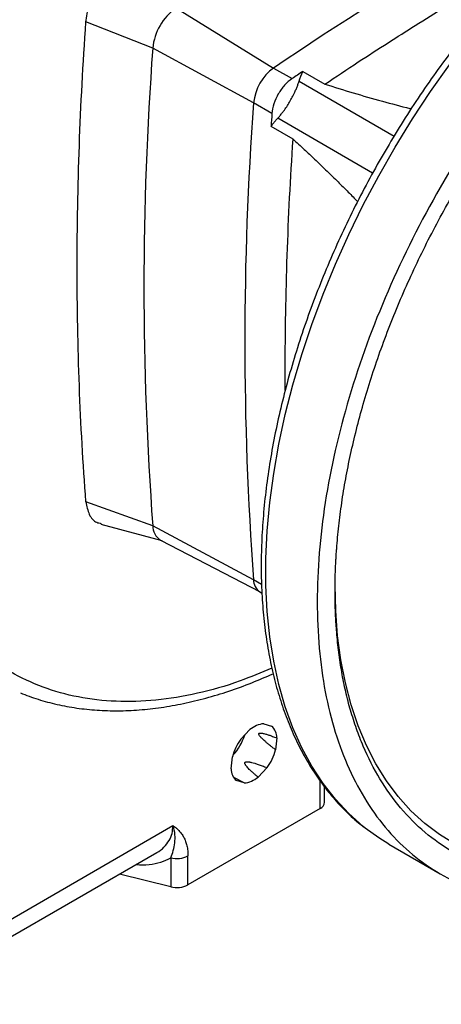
# Model space of a CAD drawing. Header units: inches. Extents: x 0 to 85, y 0 to 55.
# Tile 10 of 26: x 75.5 to 78.7, y 13.6 to 21. Entities that reach past the tile are written whole.
import ezdxf

# ---------------------------------------------------------------- set-up
doc = ezdxf.new("R2010")
doc.units = ezdxf.units.IN
doc.header["$LTSCALE"] = 5
doc.header["$MEASUREMENT"] = 0

msp = doc.modelspace()

# ---------------------------------------------------------------- linework, layer by layer
for p, q in [((76.6824, 21.1223), (77.4226, 20.6679)), ((76.5066, 20.8178), (76.0009, 21.0163)), ((77.2703, 20.4041), (76.5066, 20.8178)), ((77.4226, 20.6679), (77.5618, 20.5875)), ((77.6432, 20.6423), (77.8102, 20.5458)), ((77.6155, 20.5681), (78.3349, 20.1528)), ((77.4095, 20.3237), (77.2703, 20.4041)), ((78.1719, 19.8719), (77.4531, 20.2869)), ((77.5698, 20.1294), (77.4028, 20.2258)), ((76.5066, 17.2026), (76.0009, 17.3838)), ((76.1145, 17.2151), (76.5747, 17.0897)), ((77.2703, 16.7939), (76.5066, 17.2026)), ((76.5658, 17.0943), (77.3201, 16.7009)), ((77.3314, 16.7586), (77.2703, 16.7939)), ((77.3186, 16.7017), (77.3338, 16.6929)), ((77.1748, 15.587), (77.2429, 15.6588)), ((77.348, 15.7034), (77.4064, 15.6853)), ((77.4469, 15.5955), (77.4372, 15.5055)), ((77.1004, 15.3626), (77.1101, 15.4526)), ((77.3726, 15.3711), (77.3045, 15.2993)), ((77.1994, 15.2547), (77.1269, 15.2943)), ((77.1994, 15.2547), (77.1409, 15.2728)), ((77.7737, 15.0605), (77.7737, 15.271)), ((77.8083, 15.1087), (77.8083, 15.2263)), ((77.7737, 15.0605), (76.7736, 14.4831)), ((74.629, 13.7594), (76.6602, 14.932)), ((78.2949, 14.7921), (78.6847, 14.5671)), ((74.5474, 13.5792), (76.5366, 14.7275)), ((76.6433, 14.6883), (76.6433, 14.4687)), ((76.7736, 14.4831), (76.7736, 14.7026)), ((76.6433, 14.4687), (76.2557, 14.5654))]:
    msp.add_line(p, q)
at = {"flags": 128}
for points in [[(78.1162, 14.9131), (78.1009, 14.9253), (77.9914, 15.0226), (77.8898, 15.1312), (77.7965, 15.2508), (77.7116, 15.3811), (77.6355, 15.5215), (77.5683, 15.6718), (77.5104, 15.8313), (77.4618, 15.9998), (77.4228, 16.1765), (77.3935, 16.361), (77.3738, 16.5527), (77.364, 16.751), (77.364, 16.9552), (77.3738, 17.1649), (77.3935, 17.3792), (77.4228, 17.5977), (77.4618, 17.8194), (77.5104, 18.0439), (77.5683, 18.2704), (77.6355, 18.4981), (77.7116, 18.7265), (77.7965, 18.9547), (77.8898, 19.1821), (77.9914, 19.408), (78.1009, 19.6317), (78.2179, 19.8524), (78.3421, 20.0696), (78.4732, 20.2825), (78.6106, 20.4905), (78.754, 20.6929)], [(78.7983, 14.7907), (78.6787, 14.8637), (78.5663, 14.9486), (78.4615, 15.0451), (78.3646, 15.1528), (78.276, 15.2713), (78.1959, 15.4004), (78.1246, 15.5395), (78.0623, 15.6883), (78.0093, 15.8461), (77.9656, 16.0126), (77.9315, 16.1872), (77.9071, 16.3693), (77.8924, 16.5583), (77.8875, 16.7536), (77.8875, 16.7536)], [(78.2949, 14.7921), (78.2179, 14.8397), (78.1162, 14.9131)]]:
    msp.add_lwpolyline(points, dxfattribs=at)
for centre, radius, start, end in [((91.2623, 0.3044), 24.6213, 115.7933, 124.20132), ((76.9337, 20.7742), 0.4293, 125.82689, 174.17311), ((101.1019, 19.0102), 24.6616, 175.79668, 184.20332), ((77.6403, 20.3663), 0.3719, 125.82687, 174.17313), ((101.8313, 18.599), 24.6273, 175.79667, 184.20333), ((76.6315, 17.2005), 0.1249, 179.05659, 238.27628), ((77.379, 16.7921), 0.1088, 179.07696, 236.25974), ((77.3649, 15.5174), 0.1868, 95.18959, 130.78377), ((77.3243, 15.5942), 0.1226, 0.58785, 47.9554), ((77.5066, 15.3447), 0.4109, 143.86094, 164.77233), ((76.8258, 15.7377), 0.3966, 316.52357, 342.36996), ((77.0408, 15.6134), 0.4109, 323.86097, 344.77246), ((77.2231, 15.3639), 0.1226, 180.58772, 227.95529), ((77.1825, 15.4408), 0.1868, 275.18999, 310.78338), ((77.7501, 15.114), 0.0584, 293.83402, 354.84572), ((76.6895, 14.8667), 0.1844, 255.46472, 297.13018), ((76.6895, 14.6472), 0.1844, 255.46472, 297.13018)]:
    msp.add_arc(centre, radius, start, end)
for points, knots in [([(74.4341, 18.2956), (74.4373, 18.4257), (74.4436, 18.6861), (74.4944, 19.0967), (74.575, 19.5172), (74.6876, 19.9452), (74.8303, 20.3761), (75.002, 20.8058), (75.2008, 21.2303), (75.425, 21.6453), (75.6724, 22.047), (75.9405, 22.4314), (76.2269, 22.7949), (76.5286, 23.134), (76.843, 23.4453), (77.1668, 23.7259), (77.497, 23.9731), (77.8305, 24.1845), (78.1639, 24.3581), (78.4941, 24.4922), (78.8179, 24.5854), (79.1323, 24.637), (79.434, 24.6464), (79.7204, 24.6135), (79.9885, 24.5387), (80.2359, 24.4226), (80.4601, 24.2664), (80.659, 24.0715), (80.8305, 23.8399), (80.9735, 23.574), (81.0851, 23.2753), (81.1619, 22.9797), (81.1868, 22.7736), (81.1973, 22.6866)], [0, 0, 0, 0, 0.03254, 0.06508, 0.09762, 0.13016, 0.1627, 0.19524, 0.22778, 0.26032, 0.29286, 0.3254, 0.35794, 0.39048, 0.42302, 0.45556, 0.4881, 0.52064, 0.55318, 0.58572, 0.61826, 0.6508, 0.68334, 0.71588, 0.74842, 0.78096, 0.8135, 0.84604, 0.87858, 0.91112, 0.94366, 0.9762, 1, 1, 1, 1]), ([(84.1165, 20.3012), (84.1165, 20.5417), (84.096, 20.7704), (84.0147, 21.1952), (83.9539, 21.3914), (83.7946, 21.7437), (83.6959, 21.8999), (83.4645, 22.1662), (83.3317, 22.2764), (83.0372, 22.4465), (82.8755, 22.5064), (82.5291, 22.5737), (82.3446, 22.5811), (81.9598, 22.543), (81.7595, 22.4975), (81.351, 22.3555), (81.1427, 22.259), (80.7262, 22.0185), (80.518, 21.8746), (80.1095, 21.5449), (79.9092, 21.3592), (79.5244, 20.953), (79.3398, 20.7325), (78.9935, 20.2654), (78.8317, 20.0187), (78.5372, 19.5086), (78.4045, 19.2451), (78.1731, 18.7116), (78.0744, 18.4416), (77.915, 17.9052), (77.8543, 17.6389), (77.773, 17.1202), (77.7525, 16.8679), (77.7525, 16.6274)], [0, 0, 0, 0, 0.0625, 0.0625, 0.125, 0.125, 0.1875, 0.1875, 0.25, 0.25, 0.3125, 0.3125, 0.375, 0.375, 0.4375, 0.4375, 0.5, 0.5, 0.5625, 0.5625, 0.625, 0.625, 0.6875, 0.6875, 0.75, 0.75, 0.8125, 0.8125, 0.875, 0.875, 0.9375, 0.9375, 1, 1, 1, 1]), ([(80.4857, 22.3696), (80.4559, 22.3521), (80.3698, 22.3015), (80.2275, 22.2101), (80.0597, 22.0924), (79.8934, 21.9651), (79.7289, 21.8289), (79.5667, 21.684), (79.4073, 21.5309), (79.251, 21.3699), (79.0984, 21.2017), (78.9497, 21.0265), (78.8055, 20.845), (78.666, 20.6576), (78.5318, 20.4647), (78.403, 20.2671), (78.2801, 20.065), (78.1634, 19.8593), (78.0532, 19.6503), (77.9499, 19.4387), (77.8536, 19.225), (77.7648, 19.0099), (77.6835, 18.7938), (77.6102, 18.5775), (77.5448, 18.3614), (77.4878, 18.1461), (77.4391, 17.9323), (77.399, 17.7205), (77.3677, 17.5113), (77.3451, 17.3052), (77.3314, 17.1028), (77.3267, 16.9047), (77.3309, 16.7113), (77.3442, 16.5233), (77.3666, 16.3412), (77.3979, 16.1655), (77.4382, 15.9966), (77.4873, 15.8352), (77.5452, 15.6817), (77.6116, 15.5367), (77.6863, 15.4005), (77.7692, 15.2736), (77.8598, 15.1563), (77.9582, 15.0496), (78.041, 14.971), (78.0932, 14.9316), (78.1078, 14.9206)], [0, 0, 0, 0, 0.012332, 0.035705, 0.059072, 0.082433, 0.105787, 0.129133, 0.152472, 0.175803, 0.199128, 0.222446, 0.24576, 0.269069, 0.292375, 0.315678, 0.33898, 0.362282, 0.385584, 0.408887, 0.432193, 0.455502, 0.478815, 0.502133, 0.525458, 0.54879, 0.57213, 0.595479, 0.618836, 0.642204, 0.665581, 0.688966, 0.712359, 0.735757, 0.759156, 0.78255, 0.80593, 0.829288, 0.852611, 0.875888, 0.899104, 0.922247, 0.945308, 0.968282, 0.991174, 1, 1, 1, 1]), ([(77.8875, 16.7053), (77.8876, 16.7171), (77.8876, 16.7406), (77.8881, 16.776), (77.8888, 16.8116), (77.8899, 16.8474), (77.8913, 16.8833), (77.8929, 16.9194), (77.8949, 16.9556), (77.8972, 16.992), (77.9029, 17.0731), (77.9148, 17.2), (77.9375, 17.3763), (77.9672, 17.5568), (78.0043, 17.7427), (78.0487, 17.9318), (78.1182, 18.1905), (78.224, 18.5201), (78.3803, 18.9196), (78.5651, 19.3187), (78.7761, 19.7107), (79.0101, 20.0895), (79.2633, 20.449), (79.5312, 20.7841), (79.8091, 21.0906), (80.0924, 21.3654), (80.3765, 21.6065), (80.6573, 21.8131), (80.9345, 21.9876), (81.2117, 22.1332), (81.4925, 22.2508), (81.7766, 22.3377), (82.0598, 22.3899), (82.3377, 22.4043), (82.6056, 22.3785), (82.8588, 22.3113), (83.0929, 22.2027), (83.3039, 22.0543), (83.4886, 21.8686), (83.6449, 21.6495), (83.7507, 21.442), (83.8203, 21.2637), (83.8646, 21.1258), (83.9017, 20.9827), (83.9314, 20.8365), (83.9542, 20.6865), (83.9669, 20.5644), (83.9737, 20.4719), (83.9772, 20.4107), (83.9796, 20.3489), (83.9812, 20.2865), (83.9814, 20.2443), (83.9814, 20.2233)], [0, 0, 0, 0, 0.003185, 0.006368, 0.009551, 0.012733, 0.015916, 0.019098, 0.022281, 0.025465, 0.02865, 0.043455, 0.058262, 0.073507, 0.088754, 0.104387, 0.120021, 0.151926, 0.184335, 0.217089, 0.250018, 0.282947, 0.315701, 0.34811, 0.380015, 0.411272, 0.441756, 0.47136, 0.5, 0.52864, 0.558244, 0.588728, 0.619985, 0.651891, 0.6843, 0.717053, 0.749982, 0.782911, 0.815665, 0.848074, 0.879979, 0.895612, 0.911246, 0.926492, 0.941739, 0.956544, 0.971351, 0.977082, 0.982811, 0.988539, 0.994268, 1, 1, 1, 1]), ([(77.8102, 20.5458), (77.8946, 20.602), (78.0541, 20.7082), (78.2825, 20.8558), (78.5014, 20.9945), (78.6811, 21.1059), (78.83, 21.1967), (78.938, 21.2618), (79.0417, 21.3236), (79.1421, 21.3828), (79.2459, 21.4433), (79.341, 21.4983), (79.4016, 21.5328), (79.425, 21.5461)], [0, 0, 0, 0, 0.156946, 0.297068, 0.424637, 0.563601, 0.630836, 0.701072, 0.764154, 0.823322, 0.887496, 0.956676, 1, 1, 1, 1]), ([(76.0009, 21.0163), (76.0037, 21.0558), (76.0123, 21.098), (76.04, 21.1828), (76.0591, 21.2255), (76.1056, 21.306), (76.133, 21.3439), (76.1926, 21.4103), (76.2248, 21.4388), (76.2576, 21.4609)], [0, 0, 0, 0, 0.25, 0.25, 0.5, 0.5, 0.75, 0.75, 1, 1, 1, 1]), ([(76.0009, 17.3838), (75.9565, 17.9622), (75.9343, 18.5555), (75.9343, 19.7678), (75.9565, 20.3867), (76.0009, 21.0163)], [0, 0, 0, 0, 0.5, 0.5, 1, 1, 1, 1]), ([(77.5618, 20.5875), (77.5424, 20.5744), (77.5232, 20.5575), (77.4878, 20.518), (77.4716, 20.4956), (77.444, 20.4478), (77.4327, 20.4225), (77.4162, 20.3721), (77.4111, 20.3471), (77.4095, 20.3237)], [0, 0, 0, 0, 0.25, 0.25, 0.5, 0.5, 0.75, 0.75, 1, 1, 1, 1]), ([(77.4531, 20.2869), (77.456, 20.2902), (77.4619, 20.2967), (77.4705, 20.3069), (77.4789, 20.3172), (77.4873, 20.3277), (77.4954, 20.3384), (77.509, 20.3568), (77.5272, 20.3834), (77.549, 20.419), (77.5689, 20.4557), (77.5848, 20.4889), (77.5973, 20.5181), (77.607, 20.5431), (77.6127, 20.5598), (77.6155, 20.5681)], [0, 0, 0, 0, 0.0414, 0.082734, 0.124037, 0.165343, 0.206687, 0.248105, 0.374027, 0.500013, 0.625935, 0.751921, 0.834647, 0.917247, 1, 1, 1, 1]), ([(77.8102, 20.5458), (77.8813, 20.5237), (78.0246, 20.4791), (78.2395, 20.4178), (78.387, 20.3781), (78.4613, 20.3601), (78.4646, 20.3593)], [0, 0, 0, 0, 0.333494, 0.672528, 0.985576, 1, 1, 1, 1]), ([(77.4028, 20.2258), (77.4055, 20.2293), (77.4109, 20.2364), (77.4191, 20.2468), (77.4274, 20.2571), (77.4359, 20.2672), (77.4444, 20.2772), (77.4502, 20.2836), (77.4531, 20.2869)], [0, 0, 0, 0, 0.166813, 0.333451, 0.5, 0.666549, 0.833187, 1, 1, 1, 1]), ([(77.7525, 16.6274), (77.7525, 16.3869), (77.773, 16.1583), (77.8543, 15.7334), (77.915, 15.5373), (78.0744, 15.1849), (78.1731, 15.0287), (78.4045, 14.7624), (78.5372, 14.6522), (78.8317, 14.4822), (78.9935, 14.4222), (79.3398, 14.355), (79.5244, 14.3476), (79.9092, 14.3857), (80.1095, 14.4311), (80.518, 14.5731), (80.7262, 14.6697), (81.1427, 14.9101), (81.351, 15.054), (81.7595, 15.3837), (81.9598, 15.5694), (82.3446, 15.9756), (82.5291, 16.1961), (82.8755, 16.6632), (83.0372, 16.9099), (83.3317, 17.4201), (83.4645, 17.6835), (83.6959, 18.217), (83.7946, 18.4871), (83.9539, 19.0235), (84.0147, 19.2898), (84.096, 19.8084), (84.1165, 20.0607), (84.1165, 20.3012)], [0, 0, 0, 0, 0.0625, 0.0625, 0.125, 0.125, 0.1875, 0.1875, 0.25, 0.25, 0.3125, 0.3125, 0.375, 0.375, 0.4375, 0.4375, 0.5, 0.5, 0.5625, 0.5625, 0.625, 0.625, 0.6875, 0.6875, 0.75, 0.75, 0.8125, 0.8125, 0.875, 0.875, 0.9375, 0.9375, 1, 1, 1, 1]), ([(83.9814, 20.2233), (83.9814, 20.2115), (83.9814, 20.1881), (83.9809, 20.1526), (83.9801, 20.117), (83.9791, 20.0812), (83.9777, 20.0453), (83.976, 20.0092), (83.974, 19.973), (83.9718, 19.9366), (83.966, 19.8556), (83.9542, 19.7287), (83.9314, 19.5524), (83.9017, 19.3719), (83.8646, 19.186), (83.8203, 18.9968), (83.7507, 18.7382), (83.6449, 18.4086), (83.4886, 18.009), (83.3039, 17.61), (83.0929, 17.2179), (82.8588, 16.8392), (82.6056, 16.4796), (82.3377, 16.1445), (82.0598, 15.838), (81.7766, 15.5632), (81.4925, 15.3221), (81.2117, 15.1155), (80.9345, 14.941), (80.6573, 14.7954), (80.3765, 14.6779), (80.0924, 14.591), (79.8091, 14.5387), (79.5312, 14.5243), (79.2633, 14.5501), (79.0101, 14.6174), (78.7761, 14.7259), (78.5651, 14.8744), (78.3803, 15.06), (78.224, 15.2792), (78.1182, 15.4866), (78.0487, 15.6649), (78.0043, 15.8029), (77.9672, 15.9459), (77.9375, 16.0921), (77.9148, 16.2422), (77.902, 16.3642), (77.8952, 16.4568), (77.8918, 16.5179), (77.8893, 16.5798), (77.8878, 16.6422), (77.8876, 16.6843), (77.8875, 16.7053)], [0, 0, 0, 0, 0.003185, 0.006368, 0.009551, 0.012733, 0.015916, 0.019098, 0.022281, 0.025465, 0.02865, 0.043455, 0.058262, 0.073507, 0.088754, 0.104387, 0.120021, 0.151926, 0.184335, 0.217089, 0.250018, 0.282947, 0.315701, 0.34811, 0.380015, 0.411272, 0.441756, 0.47136, 0.5, 0.52864, 0.558244, 0.588728, 0.619985, 0.651891, 0.6843, 0.717053, 0.749982, 0.782911, 0.815665, 0.848074, 0.879979, 0.895612, 0.911246, 0.926492, 0.941739, 0.956544, 0.971351, 0.977082, 0.982811, 0.988539, 0.994268, 1, 1, 1, 1]), ([(77.5698, 20.1294), (77.5977, 20.1037), (77.6522, 20.0536), (77.7344, 19.9764), (77.8167, 19.8979), (77.8986, 19.818), (77.977, 19.7397), (78.0295, 19.6865), (78.0558, 19.6589), (78.0579, 19.6566)], [0, 0, 0, 0, 0.1706, 0.332432, 0.503066, 0.675044, 0.83627, 0.986763, 1, 1, 1, 1]), ([(77.5109, 18.2282), (77.5107, 18.2519), (77.5104, 18.3037), (77.5104, 18.3557), (77.5103, 18.3839)], [0, 0, 0, 0, 0.4573811, 1, 1, 1, 1]), ([(77.4093, 16.1251), (77.3286, 16.0907), (77.1376, 16.0092), (76.8431, 15.9279), (76.5286, 15.8752), (76.2269, 15.8661), (75.9405, 15.8989), (75.6724, 15.9738), (75.425, 16.0899), (75.2008, 16.2461), (75.002, 16.441), (74.8303, 16.6725), (74.6876, 16.9386), (74.575, 17.2366), (74.4944, 17.564), (74.4436, 17.916), (74.4373, 18.169), (74.4341, 18.2956)], [0, 0, 0, 0, 0.049709, 0.117587, 0.185465, 0.253343, 0.321221, 0.389099, 0.456976, 0.524854, 0.592732, 0.66061, 0.728488, 0.796366, 0.864244, 0.932122, 1, 1, 1, 1]), ([(76.0009, 17.3838), (76.0073, 17.3503), (76.0199, 17.2834), (76.0654, 17.2286), (76.105, 17.2223), (76.117, 17.2205)], [0, 0, 0, 0, 0.411425, 0.82285, 1, 1, 1, 1]), ([(75.504, 15.9366), (75.5484, 15.9199), (75.6387, 15.8856), (75.7816, 15.8481), (75.9307, 15.8204), (76.0846, 15.8044), (76.2427, 15.7997), (76.4047, 15.8065), (76.5701, 15.8249), (76.7386, 15.8546), (76.9097, 15.8958), (77.0829, 15.9485), (77.253, 16.0097), (77.3656, 16.0588), (77.4195, 16.0823)], [0, 0, 0, 0, 0.080159, 0.163328, 0.246681, 0.330266, 0.414111, 0.498219, 0.582575, 0.667151, 0.751909, 0.83681, 0.921819, 1, 1, 1, 1]), ([(77.4372, 15.5055), (77.4293, 15.5116), (77.4143, 15.5232), (77.393, 15.5401), (77.3741, 15.5555), (77.3578, 15.5695), (77.3442, 15.5818), (77.3333, 15.5923), (77.3248, 15.6012), (77.3183, 15.609), (77.3136, 15.6157), (77.3107, 15.6215), (77.3097, 15.6267), (77.3114, 15.6304), (77.3151, 15.6324), (77.3206, 15.6334), (77.3282, 15.6331), (77.3379, 15.6317), (77.3496, 15.6292), (77.3581, 15.6268), (77.3627, 15.6255)], [0, 0, 0, 0, 0.124621, 0.236865, 0.336767, 0.424376, 0.499767, 0.55691, 0.604641, 0.6432, 0.673048, 0.695197, 0.712104, 0.728737, 0.750256, 0.780596, 0.820329, 0.869982, 0.929823, 1, 1, 1, 1]), ([(77.3627, 15.6255), (77.3665, 15.6244), (77.3744, 15.622), (77.3867, 15.6179), (77.4002, 15.6132), (77.4148, 15.6079), (77.4305, 15.6019), (77.4413, 15.5977), (77.4469, 15.5955)], [0, 0, 0, 0, 0.134185, 0.281314, 0.441431, 0.614568, 0.80075, 1, 1, 1, 1]), ([(77.3045, 15.2993), (77.2984, 15.3043), (77.2869, 15.3138), (77.2698, 15.3285), (77.2537, 15.343), (77.2388, 15.3572), (77.2264, 15.37), (77.2181, 15.3796), (77.2129, 15.3865), (77.2095, 15.3916), (77.2064, 15.3971), (77.2045, 15.4028), (77.2043, 15.4076), (77.2063, 15.4116), (77.2102, 15.414), (77.215, 15.4152), (77.221, 15.4157), (77.2284, 15.4153), (77.2359, 15.4144), (77.2432, 15.4132), (77.2502, 15.4117), (77.2624, 15.4089), (77.2807, 15.4037), (77.3068, 15.3954), (77.338, 15.3844), (77.3605, 15.3758), (77.3726, 15.3711)], [0, 0, 0, 0, 0.076201, 0.142886, 0.218051, 0.285773, 0.343284, 0.39284, 0.41151, 0.428501, 0.454306, 0.47423, 0.489022, 0.500481, 0.510276, 0.52242, 0.538154, 0.558059, 0.58242, 0.600306, 0.620715, 0.643669, 0.707462, 0.786081, 0.884144, 1, 1, 1, 1]), ([(76.5366, 14.7275), (76.5366, 14.7275), (76.5589, 14.7368), (76.5924, 14.7675), (76.6323, 14.8163), (76.6558, 14.8721), (76.6587, 14.9122), (76.6602, 14.932)], [0, 0, 0, 0, 0.000109, 0.273116, 0.528332, 0.766638, 1, 1, 1, 1]), ([(76.6433, 14.6883), (76.6511, 14.7067), (76.6575, 14.7249), (76.6678, 14.7621), (76.6718, 14.7812), (76.6762, 14.8205), (76.6767, 14.8408), (76.6729, 14.8844), (76.6683, 14.9077), (76.6602, 14.932)], [0, 0, 0, 0, 0.25, 0.25, 0.5, 0.5, 0.75, 0.75, 1, 1, 1, 1]), ([(76.6602, 14.932), (76.663, 14.9301), (76.6687, 14.9262), (76.6768, 14.9201), (76.6845, 14.9139), (76.6919, 14.9074), (76.6989, 14.9008), (76.7104, 14.8891), (76.7254, 14.871), (76.7421, 14.844), (76.7557, 14.8138), (76.7642, 14.7855), (76.769, 14.7614), (76.7717, 14.7424), (76.7733, 14.7229), (76.7735, 14.7094), (76.7736, 14.7026)], [0, 0, 0, 0, 0.044146, 0.087347, 0.129622, 0.170991, 0.211474, 0.251095, 0.377494, 0.499864, 0.626417, 0.750204, 0.813611, 0.876238, 0.938296, 1, 1, 1, 1]), ([(76.3819, 14.6382), (76.3822, 14.6381), (76.4157, 14.6324), (76.4795, 14.6367), (76.5688, 14.6513), (76.6187, 14.6761), (76.6433, 14.6883)], [0, 0, 0, 0, 0.003617, 0.341479, 0.676071, 1, 1, 1, 1])]:
    msp.add_open_spline(points, degree=3, knots=knots)
for points in [[(77.6432, 20.6423), (77.6161, 20.6241), (77.5889, 20.6058), (77.5618, 20.5875)], [(77.6155, 20.5681), (77.6235, 20.5929), (77.6328, 20.6177), (77.6432, 20.6423)], [(77.4095, 20.3237), (77.4072, 20.291), (77.4049, 20.2584), (77.4028, 20.2258)], [(77.5103, 18.3839), (77.5103, 18.9549), (77.5302, 19.5374), (77.5698, 20.1294)]]:
    msp.add_open_spline(points, degree=3)

doc.saveas('drawing.dxf')
